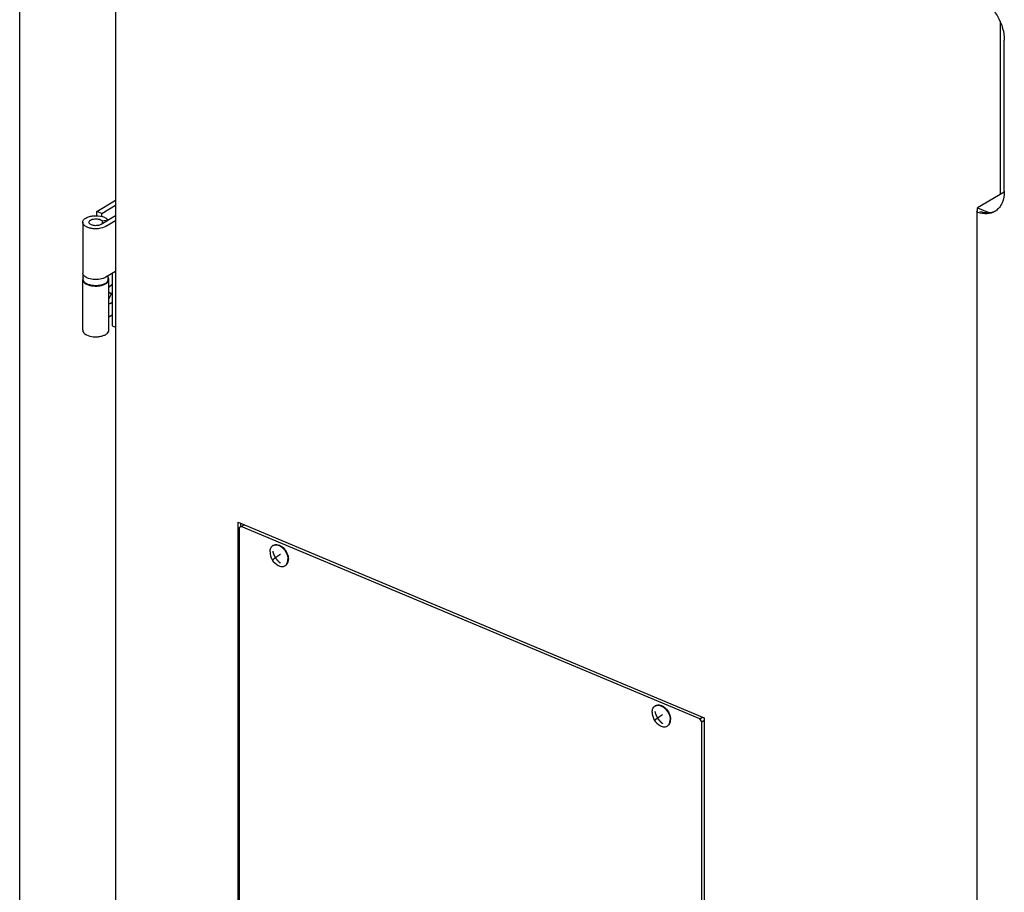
# Model space of a CAD drawing. Header units: millimetres. Extents: x 0 to 12585, y -1 to 8895.
# Tile 22 of 52: x 1090 to 1485, y 6042 to 6392. Entities that reach past the tile are written whole.
import ezdxf

# ---------------------------------------------------------------- set-up
doc = ezdxf.new("R2010")
doc.units = ezdxf.units.MM
doc.header["$LTSCALE"] = 693.825
doc.layers.get('0').update_dxf_attribs({"linetype": 'CONTINUOUS'})
for name, color, linetype in [('02___PRT_ALL_AXES', 7, 'CONTINUOUS'), ('ALL_AXIS', 7, 'CONTINUOUS'), ('ALL_COSM_SKETCH', 7, 'CONTINUOUS')]:
    doc.layers.add(name, color=color, linetype=linetype)

msp = doc.modelspace()

# ---------------------------------------------------------------- linework, layer by layer
at = {"color": 3, "linetype": 'Continuous'}
for p, q in [((1090.0694, 5565.5925), (1090.0694, 7055.5026)), ((1128.4684, 6942.2343), (1128.4684, 5637.3072)), ((1483.0806, 6391.65), (1483.0806, 6322.1975)), ((1484.791, 6323.5), (1484.791, 6384.1218)), ((1121.0564, 6315.4634), (1128.1271, 6319.6767)), ((1121.0564, 6313.6963), (1121.0564, 6315.4634)), ((1128.4684, 6311.7125), (1124.6003, 6309.4076)), ((1473.7909, 6315.4068), (1473.7909, 5491.9875)), ((1115.3286, 6311.0949), (1115.3286, 6290.7434)), ((1115.3286, 6267.7937), (1115.3286, 6288.1453)), ((1128.4571, 6291.3542), (1124.6003, 6289.056)), ((1125.8286, 6267.7937), (1125.8286, 6288.1453)), ((1177.6072, 5955.2803), (1177.6072, 6190.8392)), ((1177.6072, 6190.8392), (1364.522, 6112.4191)), ((1364.522, 6112.4191), (1364.522, 5876.8602))]:
    msp.add_line(p, q, dxfattribs=at)
at = {"color": 7, "linetype": 'Continuous'}
for p, q in [((1484.7833, 6323.2122), (1474.0717, 6316.8294)), ((1122.9715, 6314.6599), (1128.4684, 6317.9354)), ((1474.0717, 6315.7901), (1474.0717, 6316.8294)), ((1474.0717, 6316.8294), (1478.5626, 6314.9452)), ((1122.9715, 6314.6599), (1121.0564, 6315.4634)), ((1128.4684, 6313.6572), (1122.6852, 6310.2111)), ((1122.9715, 6313.4137), (1122.9715, 6314.6599)), ((1125.5599, 6311.924), (1123.1878, 6311.5292)), ((1123.1878, 6311.5292), (1123.1878, 6310.5106)), ((1127.1847, 6290.596), (1127.1847, 6269.591)), ((1127.1847, 6273.8692), (1125.8286, 6273.0612)), ((1127.1847, 6269.591), (1128.4684, 6269.0524)), ((1178.6356, 6190.4077), (1178.6356, 6189.0019)), ((1178.8821, 6189.1772), (1179.9921, 6189.8386)), ((1178.8821, 6189.1772), (1178.1161, 6188.6326)), ((1178.1161, 6188.6326), (1178.1161, 5956.5378)), ((1362.7328, 6112.0427), (1178.8821, 6189.1772)), ((1362.7328, 6112.0427), (1363.8428, 6112.7041)), ((1363.4989, 6110.8553), (1362.7328, 6112.0427)), ((1363.4989, 6110.8553), (1364.522, 6111.4649)), ((1363.4989, 5878.7605), (1363.4989, 6110.8553)), ((1364.1761, 6112.5643), (1364.522, 6112.0281))]:
    msp.add_line(p, q, dxfattribs=at)
msp.add_arc((1478.3421, 6321.6222), 6.6648, 293.081136, 296.618384, dxfattribs=at)
at = {"color": 3, "linetype": 'Continuous'}
for centre, radius, start, end in [((1477.5945, 6321.1141), 6.6108, 300.791429, 304.41361), ((1128.8327, 6290.7238), 0.7338, 119.764221, 120.792106)]:
    msp.add_arc(centre, radius, start, end, dxfattribs=at)
for points, knots in [([(1475.5693, 6400.7253), (1476.9177, 6399.8526), (1479.4351, 6397.6445), (1482.3484, 6393.5456), (1484.278, 6388.945), (1484.791, 6385.6877), (1484.791, 6384.1218)], [0, 0, 0, 0, 0.2450147, 0.50420427, 0.76113182, 1, 1, 1, 1]), ([(1484.791, 6323.5), (1484.791, 6321.9169), (1484.4169, 6319.5666), (1482.9004, 6316.9946), (1481.8819, 6316.0379), (1481.3307, 6315.6603)], [0, 0, 0, 0, 0.53546984, 0.77399875, 1, 1, 1, 1]), ([(1473.7909, 6315.4067), (1473.7909, 6315.4415), (1473.8221, 6315.6054), (1473.9616, 6315.7245), (1474.0717, 6315.7901)], [0, 0, 0, 0, 0.21338255, 1, 1, 1, 1]), ([(1115.3286, 6311.0945), (1115.3286, 6311.4153), (1115.6305, 6312.1413), (1116.6433, 6312.9055), (1118.0597, 6313.4578), (1120.3295, 6313.8324), (1122.6703, 6313.6455), (1124.6205, 6312.8528), (1125.3392, 6312.2555), (1125.5599, 6311.924)], [0, 0, 0, 0, 0.08176542, 0.18565918, 0.31624681, 0.46617616, 0.77006383, 0.89847529, 1, 1, 1, 1]), ([(1474.2196, 6314.9865), (1474.1573, 6315.0069), (1473.9699, 6315.0798), (1473.7909, 6315.2659), (1473.7909, 6315.4067)], [0, 0, 0, 0, 0.31754152, 1, 1, 1, 1]), ([(1480.9787, 6315.4351), (1480.0389, 6314.8751), (1477.7187, 6314.2085), (1475.3764, 6314.6061), (1474.2196, 6314.9865)], [0, 0, 0, 0, 0.47323567, 1, 1, 1, 1]), ([(1124.6003, 6309.4076), (1123.8001, 6308.9308), (1122.3376, 6308.5402), (1120.3559, 6308.4327), (1118.8164, 6308.5808), (1117.4318, 6308.9446), (1116.3163, 6309.4974), (1115.5429, 6310.206), (1115.3287, 6310.8192), (1115.3286, 6311.0945)], [0, 0, 0, 0, 0.26642611, 0.41801916, 0.56810317, 0.70654083, 0.82534276, 0.92126086, 1, 1, 1, 1]), ([(1115.5584, 6289.9753), (1115.5213, 6290.0359), (1115.3939, 6290.2727), (1115.3286, 6290.545), (1115.3286, 6290.7429)], [0, 0, 0, 0, 0.26412251, 1, 1, 1, 1]), ([(1115.5609, 6288.9175), (1115.5234, 6288.8566), (1115.3947, 6288.6187), (1115.3287, 6288.3448), (1115.3286, 6288.1457)], [0, 0, 0, 0, 0.26422463, 1, 1, 1, 1]), ([(1115.3286, 6288.1457), (1115.3286, 6287.7854), (1115.6005, 6287.2053), (1116.2259, 6286.6496), (1117.4401, 6285.9275), (1119.1402, 6285.5448), (1121.0824, 6285.4951), (1122.5535, 6285.6738), (1123.8633, 6286.0506), (1124.9113, 6286.5998), (1125.6324, 6287.2927), (1125.8286, 6287.8803), (1125.8286, 6288.1453)], [0, 0, 0, 0, 0.08544204, 0.13794394, 0.19836642, 0.41827389, 0.53993449, 0.65898034, 0.76801786, 0.86141543, 0.93717931, 1, 1, 1, 1]), ([(1124.6003, 6289.056), (1123.9064, 6288.6426), (1122.2037, 6288.1295), (1119.5915, 6288.0561), (1117.2267, 6288.5733), (1115.8888, 6289.4355), (1115.5584, 6289.9753)], [0, 0, 0, 0, 0.250796, 0.53839636, 0.80350875, 1, 1, 1, 1]), ([(1125.8286, 6288.1453), (1125.8286, 6288.2115), (1125.8081, 6288.4857), (1125.7009, 6288.7496), (1125.5909, 6288.9261)], [0, 0, 0, 0, 0.24144089, 1, 1, 1, 1]), ([(1115.3286, 6267.7941), (1115.3286, 6267.4338), (1115.6005, 6266.8537), (1116.2259, 6266.298), (1117.4401, 6265.5759), (1119.1402, 6265.1932), (1121.0824, 6265.1435), (1122.5535, 6265.3223), (1123.8633, 6265.699), (1124.9113, 6266.2482), (1125.6324, 6266.9411), (1125.8286, 6267.5287), (1125.8286, 6267.7937)], [0, 0, 0, 0, 0.08544204, 0.13794394, 0.19836642, 0.41827389, 0.53993449, 0.65898034, 0.76801786, 0.86141543, 0.93717931, 1, 1, 1, 1])]:
    msp.add_open_spline(points, degree=3, knots=knots, dxfattribs=at)
msp.add_open_spline([(1128.4688, 6319.818), (1128.3485, 6319.791), (1128.2329, 6319.7398), (1128.1271, 6319.6767)], degree=3, dxfattribs=at)
at = {"color": 7, "linetype": 'Continuous'}
for points, knots in [([(1117.8286, 6311.0947), (1117.8286, 6311.2627), (1117.9867, 6311.643), (1118.5173, 6312.0434), (1119.2592, 6312.3326), (1120.4481, 6312.5289), (1121.6743, 6312.431), (1122.6958, 6312.0157), (1123.0722, 6311.7029), (1123.1878, 6311.5292)], [0, 0, 0, 0, 0.08176542, 0.18565918, 0.31624681, 0.46617616, 0.77006383, 0.89847529, 1, 1, 1, 1]), ([(1474.9909, 6315.4461), (1475.9993, 6315.1145), (1478.0237, 6314.7337), (1480.0722, 6315.1147), (1480.955, 6315.4909)], [0, 0, 0, 0, 0.52519321, 1, 1, 1, 1]), ([(1122.6852, 6310.2111), (1122.2661, 6309.9613), (1121.2312, 6309.685), (1119.9245, 6309.7082), (1118.9302, 6309.9685), (1118.346, 6310.2582), (1117.9408, 6310.6293), (1117.8286, 6310.9505), (1117.8286, 6311.0947)], [0, 0, 0, 0, 0.26666395, 0.56771761, 0.70627885, 0.82518684, 0.92119057, 1, 1, 1, 1])]:
    msp.add_open_spline(points, degree=3, knots=knots, dxfattribs=at)
at = {"layer": '02___PRT_ALL_AXES', "color": 7, "linetype": 'Continuous'}
for p, q in [((1115.5786, 6288.1453), (1115.5786, 6289.9784)), ((1125.5786, 6288.1453), (1125.5786, 6289.639))]:
    msp.add_line(p, q, dxfattribs=at)
msp.add_arc((1125.3009, 6281.3725), 2.9834, 299.677681, 300.79265, dxfattribs=at)
for points, knots in [([(1124.4088, 6286.5383), (1123.6467, 6286.0841), (1122.2537, 6285.7121), (1120.3663, 6285.6098), (1118.9001, 6285.7509), (1117.5814, 6286.0975), (1116.519, 6286.624), (1115.7824, 6287.2989), (1115.5786, 6287.883), (1115.5786, 6288.1452)], [0, 0, 0, 0, 0.26643314, 0.41802938, 0.56811508, 0.70655123, 0.82535031, 0.92126358, 1, 1, 1, 1]), ([(1124.4088, 6286.5383), (1124.7377, 6286.7343), (1125.299, 6287.1595), (1125.5786, 6287.8431), (1125.5786, 6288.1454)], [0, 0, 0, 0, 0.55886378, 1, 1, 1, 1]), ([(1126.8282, 6285.8245), (1126.7401, 6285.772), (1126.3714, 6285.5261), (1126.0489, 6285.2149), (1125.8266, 6284.9576)], [0, 0, 0, 0, 0.23171687, 1, 1, 1, 1]), ([(1125.8266, 6278.4828), (1125.9036, 6278.4854), (1126.2368, 6278.5223), (1126.5546, 6278.6531), (1126.7781, 6278.7804)], [0, 0, 0, 0, 0.23041221, 1, 1, 1, 1])]:
    msp.add_open_spline(points, degree=3, knots=knots, dxfattribs=at)
for points in [[(1127.1859, 6286.0043), (1127.0624, 6285.9538), (1126.9429, 6285.8928), (1126.8282, 6285.8245)], [(1126.8282, 6278.8096), (1126.9526, 6278.8838), (1127.0719, 6278.9668), (1127.1859, 6279.0561)]]:
    msp.add_open_spline(points, degree=3, dxfattribs=at)
at = {"layer": 'ALL_AXIS', "color": 7, "linetype": 'Continuous'}
for p, q in [((1191.6117, 6181.4802), (1191.7972, 6181.5907)), ((1196.4235, 6173.4051), (1196.6089, 6173.5156)), ((1344.8206, 6117.2015), (1345.006, 6117.312)), ((1349.6324, 6109.1264), (1349.8178, 6109.2369))]:
    msp.add_line(p, q, dxfattribs=at)
for centre, radius, start, end in [((1128.476, 6283.1895), 3.2186, 120.79421, 122.061381), ((1192.6748, 6179.6957), 2.0772, 114.856697, 120.781193), ((1196.5171, 6178.9321), 6.1001, 179.210645, 242.366827), ((1195.3611, 6175.1877), 2.0751, 300.795387, 306.703683), ((1349.726, 6114.6533), 6.1001, 179.210645, 242.366827), ((1345.8836, 6115.4169), 2.0772, 114.856697, 120.781193), ((1348.57, 6110.9089), 2.0751, 300.795387, 306.703683)]:
    msp.add_arc(centre, radius, start, end, dxfattribs=at)
for points, knots in [([(1125.827, 6285.0984), (1125.9004, 6285.1816), (1126.185, 6285.4854), (1126.5086, 6285.7551), (1126.7675, 6285.9172)], [0, 0, 0, 0, 0.26633734, 1, 1, 1, 1]), ([(1126.8282, 6278.6797), (1126.7452, 6278.6303), (1126.4337, 6278.4632), (1126.0839, 6278.3574), (1125.827, 6278.3425)], [0, 0, 0, 0, 0.27308639, 1, 1, 1, 1]), ([(1190.4177, 6179.0161), (1190.4247, 6179.5236), (1190.5879, 6180.487), (1191.2371, 6181.257), (1191.6117, 6181.4802)], [0, 0, 0, 0, 0.53787139, 1, 1, 1, 1]), ([(1191.7971, 6181.5907), (1192.0565, 6181.7453), (1192.6794, 6181.9459), (1193.6984, 6181.8518), (1194.7359, 6181.4113), (1196.0774, 6180.3975), (1197.3471, 6178.6132), (1197.8034, 6176.8849), (1197.8034, 6176.0426)], [0, 0, 0, 0, 0.09610141, 0.20100428, 0.31921112, 0.45029675, 0.73197273, 1, 1, 1, 1]), ([(1191.8016, 6181.5804), (1192.0711, 6181.7053), (1192.7005, 6181.8429), (1193.6963, 6181.6844), (1194.6993, 6181.2066), (1195.9816, 6180.1782), (1197.1878, 6178.4264), (1197.618, 6176.7482), (1197.618, 6175.9321)], [0, 0, 0, 0, 0.09667144, 0.20315068, 0.32269582, 0.45425452, 0.73442303, 1, 1, 1, 1]), ([(1193.688, 6173.5277), (1194.1377, 6173.2924), (1195.0627, 6172.9774), (1196.0489, 6173.1819), (1196.4235, 6173.4051)], [0, 0, 0, 0, 0.53786541, 1, 1, 1, 1]), ([(1196.6013, 6173.524), (1196.9336, 6173.7717), (1197.4846, 6174.5399), (1197.618, 6175.4511), (1197.618, 6175.9321)], [0, 0, 0, 0, 0.46281455, 1, 1, 1, 1]), ([(1196.609, 6173.5157), (1196.9909, 6173.7433), (1197.6501, 6174.5361), (1197.8034, 6175.5232), (1197.8034, 6176.0426)], [0, 0, 0, 0, 0.46115552, 1, 1, 1, 1]), ([(1343.6265, 6114.7373), (1343.6335, 6115.2448), (1343.7967, 6116.2083), (1344.446, 6116.9783), (1344.8206, 6117.2015)], [0, 0, 0, 0, 0.53787139, 1, 1, 1, 1]), ([(1345.0059, 6117.3119), (1345.2654, 6117.4665), (1345.8882, 6117.6671), (1346.9073, 6117.573), (1347.9448, 6117.1325), (1349.2863, 6116.1187), (1350.556, 6114.3344), (1351.0123, 6112.6061), (1351.0123, 6111.7639)], [0, 0, 0, 0, 0.09610141, 0.20100428, 0.31921112, 0.45029675, 0.73197273, 1, 1, 1, 1]), ([(1345.0105, 6117.3017), (1345.28, 6117.4265), (1345.9094, 6117.5642), (1346.9052, 6117.4056), (1347.9082, 6116.9279), (1349.1905, 6115.8994), (1350.3967, 6114.1476), (1350.8269, 6112.4694), (1350.8269, 6111.6534)], [0, 0, 0, 0, 0.09667144, 0.20315068, 0.32269582, 0.45425452, 0.73442303, 1, 1, 1, 1]), ([(1349.8102, 6109.2452), (1350.1425, 6109.4929), (1350.6935, 6110.2612), (1350.8269, 6111.1724), (1350.8269, 6111.6534)], [0, 0, 0, 0, 0.46281455, 1, 1, 1, 1]), ([(1349.8179, 6109.2369), (1350.1998, 6109.4645), (1350.859, 6110.2574), (1351.0123, 6111.2444), (1351.0123, 6111.7639)], [0, 0, 0, 0, 0.46115552, 1, 1, 1, 1]), ([(1346.8969, 6109.249), (1347.3466, 6109.0136), (1348.2716, 6108.6986), (1349.2578, 6108.9032), (1349.6324, 6109.1264)], [0, 0, 0, 0, 0.53786541, 1, 1, 1, 1])]:
    msp.add_open_spline(points, degree=3, knots=knots, dxfattribs=at)
for points in [[(1127.1848, 6286.135), (1127.0618, 6286.0838), (1126.9427, 6286.0226), (1126.8282, 6285.9544)], [(1126.8282, 6278.6797), (1126.952, 6278.7535), (1127.071, 6278.8358), (1127.1848, 6278.9241)]]:
    msp.add_open_spline(points, degree=3, dxfattribs=at)
at = {"layer": 'ALL_COSM_SKETCH', "color": 7, "linetype": 'Continuous'}
for p, q in [((1127.1847, 6282.0492), (1125.8286, 6283.0682)), ((1127.1847, 6283.0098), (1125.8286, 6280.3746))]:
    msp.add_line(p, q, dxfattribs=at)
for points, knots in [([(1191.5127, 6179.228), (1191.5252, 6179.174), (1191.5503, 6179.066), (1191.582, 6178.9308), (1191.6034, 6178.8366), (1191.6168, 6178.7821), (1191.6347, 6178.7252), (1191.6555, 6178.655), (1191.6896, 6178.5422), (1191.7199, 6178.4437), (1191.7444, 6178.359), (1191.7644, 6178.303), (1191.8013, 6178.2053), (1191.8429, 6178.0935), (1191.8792, 6177.9956), (1191.9003, 6177.9398), (1191.9149, 6177.8977), (1191.9343, 6177.8566), (1191.9585, 6177.8015), (1192.0017, 6177.7051), (1192.0508, 6177.5951), (1192.0934, 6177.4986), (1192.1186, 6177.4438), (1192.1617, 6177.3633), (1192.2103, 6177.2688), (1192.2664, 6177.1611), (1192.3019, 6177.0937), (1192.3291, 6177.0399), (1192.3607, 6176.986), (1192.418, 6176.8918), (1192.4987, 6176.7572), (1192.5636, 6176.6495), (1192.5961, 6176.5956)], [0, 0, 0, 0, 0.0625, 0.125, 0.15625, 0.171875, 0.1875, 0.21875, 0.25, 0.3125, 0.328125, 0.34375, 0.375, 0.4375, 0.46875, 0.484375, 0.5, 0.515625, 0.53125, 0.5625, 0.625, 0.65625, 0.671875, 0.6875, 0.75, 0.78125, 0.8125, 0.828125, 0.84375, 0.875, 0.9375, 1, 1, 1, 1]), ([(1194.5677, 6177.9463), (1194.4782, 6177.8863), (1194.344, 6177.7966), (1194.1647, 6177.6763), (1194.0298, 6177.5851), (1193.917, 6177.509), (1193.8279, 6177.4487), (1193.7431, 6177.3908), (1193.6569, 6177.3321), (1193.5717, 6177.2741), (1193.5062, 6177.2295), (1193.4469, 6177.1886), (1193.3656, 6177.1327), (1193.2852, 6177.0773), (1193.2141, 6177.0284), (1193.1742, 6177.0009), (1193.1184, 6176.9619), (1193.033, 6176.9025), (1192.9385, 6176.8368), (1192.8638, 6176.7846), (1192.7931, 6176.7346), (1192.7033, 6176.6713), (1192.6318, 6176.6209), (1192.5961, 6176.5956)], [0, 0, 0, 0, 0.125, 0.1875, 0.25, 0.3125, 0.34375, 0.375, 0.4375, 0.46875, 0.5, 0.53125, 0.5625, 0.625, 0.65625, 0.671875, 0.6875, 0.75, 0.8125, 0.84375, 0.875, 0.9375, 1, 1, 1, 1]), ([(1192.5961, 6176.5956), (1192.5356, 6176.5523), (1192.4606, 6176.4984), (1192.3688, 6176.4329), (1192.3113, 6176.3911), (1192.255, 6176.35), (1192.1982, 6176.3085), (1192.1631, 6176.2829), (1192.1341, 6176.2618), (1192.1086, 6176.2428), (1192.0656, 6176.2107), (1192.0159, 6176.1736), (1191.9723, 6176.1411), (1191.9479, 6176.1228), (1191.9282, 6176.1082), (1191.9134, 6176.0967), (1191.892, 6176.0802), (1191.8552, 6176.0519), (1191.8132, 6176.0195), (1191.7758, 6175.9908), (1191.7554, 6175.975), (1191.7389, 6175.9616), (1191.7169, 6175.944), (1191.6912, 6175.9233), (1191.6651, 6175.9024), (1191.6439, 6175.8853), (1191.6259, 6175.871), (1191.6115, 6175.8589), (1191.588, 6175.8387), (1191.5536, 6175.8093), (1191.5264, 6175.786), (1191.5127, 6175.7743)], [0, 0, 0, 0, 0.125, 0.15625, 0.1875, 0.25, 0.28125, 0.3125, 0.328125, 0.34375, 0.375, 0.4375, 0.46875, 0.484375, 0.5, 0.515625, 0.53125, 0.5625, 0.625, 0.65625, 0.671875, 0.6875, 0.71875, 0.75, 0.78125, 0.8125, 0.828125, 0.84375, 0.875, 0.9375, 1, 1, 1, 1]), ([(1192.5961, 6176.5956), (1192.6292, 6176.5474), (1192.6954, 6176.4508), (1192.7785, 6176.3302), (1192.836, 6176.2458), (1192.8699, 6176.1975), (1192.9083, 6176.1492), (1192.9548, 6176.0888), (1193.0112, 6176.0164), (1193.0674, 6175.9439), (1193.1145, 6175.8837), (1193.1515, 6175.8349), (1193.1912, 6175.7886), (1193.2619, 6175.7088), (1193.3422, 6175.6171), (1193.4125, 6175.5368), (1193.4529, 6175.4913), (1193.4824, 6175.4562), (1193.5151, 6175.4247), (1193.5575, 6175.3815), (1193.6323, 6175.3063), (1193.7177, 6175.2204), (1193.7921, 6175.1448), (1193.8352, 6175.1024), (1193.903, 6175.0434), (1193.9811, 6174.973), (1194.0707, 6174.8932), (1194.1271, 6174.8435), (1194.1713, 6174.8031), (1194.2187, 6174.765), (1194.3033, 6174.6995), (1194.4234, 6174.6053), (1194.5196, 6174.5301), (1194.5677, 6174.4925)], [0, 0, 0, 0, 0.0625, 0.125, 0.15625, 0.171875, 0.1875, 0.21875, 0.25, 0.28125, 0.3125, 0.328125, 0.34375, 0.375, 0.4375, 0.46875, 0.484375, 0.5, 0.515625, 0.53125, 0.5625, 0.625, 0.65625, 0.671875, 0.6875, 0.75, 0.78125, 0.8125, 0.828125, 0.84375, 0.875, 0.9375, 1, 1, 1, 1]), ([(1344.7216, 6114.9493), (1344.7341, 6114.8953), (1344.7592, 6114.7873), (1344.7909, 6114.652), (1344.8123, 6114.5578), (1344.8257, 6114.5033), (1344.8436, 6114.4465), (1344.8644, 6114.3763), (1344.8985, 6114.2634), (1344.9288, 6114.1649), (1344.9533, 6114.0802), (1344.9733, 6114.0242), (1345.0102, 6113.9265), (1345.0518, 6113.8147), (1345.088, 6113.7169), (1345.1092, 6113.661), (1345.1238, 6113.6189), (1345.1432, 6113.5778), (1345.1674, 6113.5227), (1345.2105, 6113.4264), (1345.2597, 6113.3163), (1345.3022, 6113.2198), (1345.3275, 6113.165), (1345.3706, 6113.0845), (1345.4192, 6112.99), (1345.4753, 6112.8823), (1345.5108, 6112.815), (1345.538, 6112.7611), (1345.5696, 6112.7073), (1345.6268, 6112.613), (1345.7076, 6112.4784), (1345.7725, 6112.3707), (1345.805, 6112.3169)], [0, 0, 0, 0, 0.0625, 0.125, 0.15625, 0.171875, 0.1875, 0.21875, 0.25, 0.3125, 0.328125, 0.34375, 0.375, 0.4375, 0.46875, 0.484375, 0.5, 0.515625, 0.53125, 0.5625, 0.625, 0.65625, 0.671875, 0.6875, 0.75, 0.78125, 0.8125, 0.828125, 0.84375, 0.875, 0.9375, 1, 1, 1, 1]), ([(1345.805, 6112.3169), (1345.7445, 6112.2735), (1345.6694, 6112.2197), (1345.5777, 6112.1541), (1345.5202, 6112.1124), (1345.4639, 6112.0712), (1345.4071, 6112.0298), (1345.372, 6112.0041), (1345.343, 6111.983), (1345.3175, 6111.9641), (1345.2745, 6111.9319), (1345.2248, 6111.8948), (1345.1812, 6111.8623), (1345.1567, 6111.844), (1345.1371, 6111.8295), (1345.1223, 6111.8179), (1345.1009, 6111.8015), (1345.0641, 6111.7731), (1345.022, 6111.7407), (1344.9846, 6111.712), (1344.9643, 6111.6962), (1344.9478, 6111.6828), (1344.9258, 6111.6653), (1344.9, 6111.6446), (1344.874, 6111.6237), (1344.8527, 6111.6066), (1344.8348, 6111.5923), (1344.8204, 6111.5801), (1344.7969, 6111.5599), (1344.7625, 6111.5305), (1344.7352, 6111.5072), (1344.7216, 6111.4955)], [0, 0, 0, 0, 0.125, 0.15625, 0.1875, 0.25, 0.28125, 0.3125, 0.328125, 0.34375, 0.375, 0.4375, 0.46875, 0.484375, 0.5, 0.515625, 0.53125, 0.5625, 0.625, 0.65625, 0.671875, 0.6875, 0.71875, 0.75, 0.78125, 0.8125, 0.828125, 0.84375, 0.875, 0.9375, 1, 1, 1, 1]), ([(1347.7766, 6113.6675), (1347.6871, 6113.6076), (1347.5529, 6113.5178), (1347.3736, 6113.3976), (1347.2387, 6113.3063), (1347.1259, 6113.2302), (1347.0368, 6113.1699), (1346.952, 6113.1121), (1346.8658, 6113.0534), (1346.7806, 6112.9953), (1346.715, 6112.9508), (1346.6558, 6112.9098), (1346.5745, 6112.8539), (1346.494, 6112.7985), (1346.423, 6112.7496), (1346.3831, 6112.7221), (1346.3273, 6112.6831), (1346.2419, 6112.6238), (1346.1474, 6112.558), (1346.0727, 6112.5059), (1346.002, 6112.4558), (1345.9122, 6112.3925), (1345.8407, 6112.3421), (1345.805, 6112.3169)], [0, 0, 0, 0, 0.125, 0.1875, 0.25, 0.3125, 0.34375, 0.375, 0.4375, 0.46875, 0.5, 0.53125, 0.5625, 0.625, 0.65625, 0.671875, 0.6875, 0.75, 0.8125, 0.84375, 0.875, 0.9375, 1, 1, 1, 1]), ([(1345.805, 6112.3169), (1345.8381, 6112.2686), (1345.9043, 6112.1721), (1345.9874, 6112.0514), (1346.0448, 6111.967), (1346.0788, 6111.9187), (1346.1172, 6111.8704), (1346.1637, 6111.8101), (1346.2201, 6111.7376), (1346.2763, 6111.6651), (1346.3234, 6111.605), (1346.3604, 6111.5562), (1346.4001, 6111.5099), (1346.4708, 6111.43), (1346.5511, 6111.3384), (1346.6214, 6111.2581), (1346.6618, 6111.2125), (1346.6913, 6111.1774), (1346.724, 6111.1459), (1346.7664, 6111.1027), (1346.8412, 6111.0276), (1346.9266, 6110.9417), (1347.001, 6110.8661), (1347.0441, 6110.8237), (1347.1119, 6110.7646), (1347.19, 6110.6943), (1347.2796, 6110.6144), (1347.336, 6110.5647), (1347.3801, 6110.5243), (1347.4276, 6110.4863), (1347.5122, 6110.4207), (1347.6322, 6110.3265), (1347.7285, 6110.2514), (1347.7766, 6110.2137)], [0, 0, 0, 0, 0.0625, 0.125, 0.15625, 0.171875, 0.1875, 0.21875, 0.25, 0.28125, 0.3125, 0.328125, 0.34375, 0.375, 0.4375, 0.46875, 0.484375, 0.5, 0.515625, 0.53125, 0.5625, 0.625, 0.65625, 0.671875, 0.6875, 0.75, 0.78125, 0.8125, 0.828125, 0.84375, 0.875, 0.9375, 1, 1, 1, 1])]:
    msp.add_open_spline(points, degree=3, knots=knots, dxfattribs=at)

doc.saveas('drawing.dxf')
